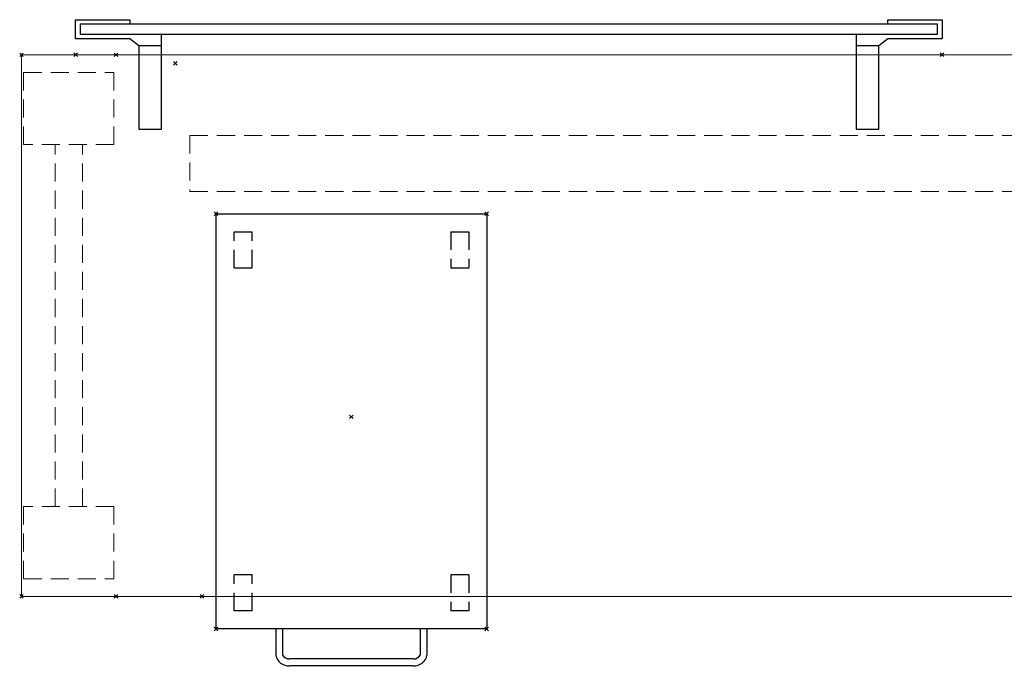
# Model space of a CAD drawing. Header units: inches. Extents: x 159 to 1116, y 667 to 1015.
# Tile 31 of 66: x 349 to 404, y 800 to 836. Entities that reach past the tile are written whole.
import ezdxf
from ezdxf.enums import TextEntityAlignment as Align

# ---------------------------------------------------------------- set-up
doc = ezdxf.new("R2010")
doc.units = ezdxf.units.IN
doc.header["$MEASUREMENT"] = 0
doc.header["$PDMODE"] = 3
doc.header["$PDSIZE"] = 0.1
doc.linetypes.add('DASHEDX2', pattern=[1.5, 1, -0.5])
doc.linetypes.add('IMPORT-DASHEDX2 _2_', pattern=[0])
for name, color, linetype, lineweight in [('A-FURN-HAWORTH-ATT', 7, 'Continuous', 9), ('A-FURN-P-WKSF', 135, 'Continuous', 9), ('A-FURN-P-WKSF-SUPPORT', 135, 'IMPORT-DASHEDX2 _2_', 9)]:
    doc.layers.add(name, color=color, linetype=linetype, lineweight=lineweight)
for name, color, linetype in [('A-FURN-P-COMP', 86, 'Continuous'), ('A-FURN-P-FILE', 20, 'Continuous'), ('PSATTR', 7, 'Continuous')]:
    doc.layers.add(name, color=color, linetype=linetype)

# ---------------------------------------------------------------- blocks, each defined once
blk = doc.blocks.new('ZZFK-3000-PNFG-2D')
at = {"layer": 'A-FURN-P-WKSF-SUPPORT', "linetype": 'DASHEDX2'}
for p, q in [((0.975, 0.12), (0.975, 5.12)), ((0.975, 5.12), (4.975, 5.12)), ((4.975, 5.12), (4.975, 0.12)), ((25.025, 5.12), (25.025, 0.12)), ((29.025, 5.12), (25.025, 5.12)), ((29.025, 0.12), (29.025, 5.12)), ((25.025, 3.375), (4.975, 3.375)), ((25.025, 1.865), (4.975, 1.865)), ((4.975, 0.12), (0.975, 0.12)), ((25.025, 0.12), (29.025, 0.12))]:
    blk.add_line(p, q, dxfattribs=at)
at = {"layer": 'A-FURN-P-WKSF-SUPPORT'}
for p in [(0, 5.24), (30, 5.24), (0, 0), (30, 0)]:
    blk.add_point(p, dxfattribs=at)
at = {"layer": 'A-FURN-HAWORTH-ATT', "flags": 1}
for tag, p in [('HAWMC', (0, 0)), ('HAWPN', (0, -0.167)), ('HAWQT', (0, -0.5)), ('HAWSN', (0, -0.333))]:
    blk.add_attdef(tag, text='', height=0.1, dxfattribs=at).set_placement(p, align=Align.TOP_CENTER)
at = {"layer": 'PSATTR', "flags": 1}
for tag in ['PSON', 'PSMC', 'PSDH', 'PSPN', 'PSQT', 'PSEC', 'PST1', 'PST2', 'PST3', 'PST4', 'PST5']:
    blk.add_attdef(tag, text='', height=1, dxfattribs=at).set_placement((0, 0), align=Align.TOP_CENTER)
blk = doc.blocks.new('WURA-3066-JC-2D')
at = {"layer": 'A-FURN-P-WKSF'}
for p, q in [((66, 0), (0, 0)), ((0, -30), (0, 0)), ((66, -30), (0, -30))]:
    blk.add_line(p, q, dxfattribs=at)
for p in [(0, 0), (0, -30), (10, -30)]:
    blk.add_point(p, dxfattribs=at)
at = {"layer": 'A-FURN-HAWORTH-ATT', "flags": 1}
for tag, p in [('HAWMC', (0, 0)), ('HAWPN', (0, -0.167)), ('HAWQT', (0, -0.5)), ('HAWSN', (0, -0.333))]:
    blk.add_attdef(tag, text='', height=0.1, dxfattribs=at).set_placement(p, align=Align.TOP_CENTER)
at = {"layer": 'PSATTR', "flags": 1}
for tag in ['PSON', 'PSMC', 'PSDH', 'PSPN', 'PSQT', 'PSEC', 'PST1', 'PST2', 'PST3', 'PST4', 'PST5']:
    blk.add_attdef(tag, text='', height=1, dxfattribs=at).set_placement((0, 0), align=Align.TOP_CENTER)
blk = doc.blocks.new('SUFB-XX48-2D')
at = {"layer": 'A-FURN-P-COMP'}
for p, q in [((0, 0.875), (0, 1.935)), ((0, 1.935), (3, 1.935)), ((47.75, 1.685), (0.25, 1.685)), ((0.25, 1.685), (0.25, 1.125)), ((3, 1.935), (3, 1.685)), ((45, 1.685), (45, 1.935)), ((45, 1.935), (48, 1.935)), ((47.75, 1.125), (47.75, 1.685)), ((48, 1.935), (48, 0.875)), ((0.25, 1.125), (47.75, 1.125)), ((3, 1.125), (3.5, 1.125)), ((4.75, -4.125), (4.75, 1.125)), ((43.25, 1.125), (43.25, -4.125)), ((44.5, 1.125), (45, 1.125)), ((3, 0.875), (0, 0.875)), ((3.5, 0.495), (3, 0.875)), ((45, 0.875), (44.5, 0.495)), ((48, 0.875), (45, 0.875)), ((4.75, 0.495), (3.5, 0.495)), ((3.5, 0.495), (3.5, -4.125)), ((44.5, 0.495), (43.25, 0.495)), ((44.5, -4.125), (44.5, 0.495)), ((3.5, -4.125), (4.75, -4.125)), ((43.25, -4.125), (44.5, -4.125))]:
    blk.add_line(p, q, dxfattribs=at)
for p in [(0, 0), (48, 0)]:
    blk.add_point(p, dxfattribs=at)
at = {"layer": 'PSATTR', "flags": 1}
for tag in ['PSON', 'PSMC', 'PSDH', 'PSPN', 'PSQT', 'PSEC', 'PST5', 'PST4', 'PST3', 'PST2', 'PST1']:
    blk.add_attdef(tag, text='', height=1, dxfattribs=at).set_placement((0, 0), align=Align.TOP_CENTER)
blk = doc.blocks.new('WUAR-5400-PH-2D')
at = {"layer": 'A-FURN-P-WKSF-SUPPORT', "linetype": 'DASHEDX2'}
for p, q in [((0.81, -4), (53.19, -4)), ((0.81, -4), (0.81, -7.11)), ((53.19, -4), (53.19, -7.11)), ((0.81, -7.11), (53.19, -7.11))]:
    blk.add_line(p, q, dxfattribs=at)
at = {"layer": 'A-FURN-P-WKSF-SUPPORT'}
blk.add_point((0, 0), dxfattribs=at)
at = {"layer": 'A-FURN-HAWORTH-ATT', "flags": 1}
for tag, p in [('HAWMC', (0, 0)), ('HAWPN', (0, -0.167)), ('HAWQT', (0, -0.5)), ('HAWSN', (0, -0.333))]:
    blk.add_attdef(tag, text='', height=0.1, dxfattribs=at).set_placement(p, align=Align.TOP_CENTER)
at = {"layer": 'PSATTR', "flags": 1}
for tag in ['PSON', 'PSMC', 'PSDH', 'PSPN', 'PSQT', 'PSEC', 'PST1', 'PST2', 'PST3', 'PST4', 'PST5']:
    blk.add_attdef(tag, text='', height=1, dxfattribs=at).set_placement((0, 0), align=Align.TOP_CENTER)
blk = doc.blocks.new('JPT-24-2D')
at = {"layer": 'A-FURN-P-FILE'}
for p, q in [((-7.5, -11.75), (-7.5, 11.25)), ((-7.5, 11.25), (7.5, 11.25)), ((7.5, 11.25), (7.5, -11.75)), ((7.5, -11.75), (-7.5, -11.75)), ((-4.188, -11.75), (-4.188, -13.196)), ((-3.813, -11.75), (-3.813, -13.196)), ((3.812, -11.75), (3.812, -13.196)), ((4.187, -11.75), (4.187, -13.196)), ((3.43, -13.411), (-3.43, -13.411)), ((3.43, -13.786), (-3.43, -13.786))]:
    blk.add_line(p, q, dxfattribs=at)
at = {"layer": 'A-FURN-P-FILE', "linetype": 'DASHEDX2'}
for p, q in [((-6.5, 8.25), (-6.5, 10.25)), ((-6.5, 10.25), (-5.5, 10.25)), ((-5.5, 8.25), (-5.5, 10.25)), ((5.5, 10.25), (6.5, 10.25)), ((5.5, 10.25), (5.5, 8.25)), ((6.5, 10.25), (6.5, 8.25)), ((-6.5, 8.25), (-5.5, 8.25)), ((5.5, 8.25), (6.5, 8.25)), ((-5.5, -8.75), (-6.5, -8.75)), ((-6.5, -10.75), (-6.5, -8.75)), ((-5.5, -10.75), (-5.5, -8.75)), ((5.5, -8.75), (5.5, -10.75)), ((6.5, -8.75), (5.5, -8.75)), ((6.5, -8.75), (6.5, -10.75)), ((-5.5, -10.75), (-6.5, -10.75)), ((6.5, -10.75), (5.5, -10.75))]:
    blk.add_line(p, q, dxfattribs=at)
at = {"layer": 'A-FURN-P-FILE'}
for centre, radius, start, end in [((-3.496, -13.089), 0.7, 188.746, 275.3737), ((-3.435, -12.974), 0.438, 210.4818, 270.7129), ((3.496, -13.089), 0.7, 264.6263, 351.254), ((3.435, -12.974), 0.438, 269.2871, 329.5182)]:
    blk.add_arc(centre, radius, start, end, dxfattribs=at)
for p in [(-7.5, 11.25), (7.5, 11.25), (0, 0), (-7.5, -11.75), (7.5, -11.75)]:
    blk.add_point(p, dxfattribs=at)
at = {"layer": 'PSATTR', "flags": 1}
for tag in ['PSON', 'PSMC', 'PSDH', 'PSPN', 'PSQT', 'PSEC', 'PST5', 'PST4', 'PST3', 'PST2', 'PST1']:
    blk.add_attdef(tag, text='', height=1, dxfattribs=at).set_placement((0, 0), align=Align.TOP_CENTER)
blk = doc.blocks.new('JXXX-XX-2D')
at = {"layer": 'A-FURN-P-FILE'}
blk.add_point((0, 0), dxfattribs=at)
blk.add_point((0, 0), dxfattribs=at)
at = {"layer": 'PSATTR', "flags": 1}
for tag in ['PSON', 'PSMC', 'PSDH', 'PSPN', 'PSQT', 'PSEC', 'PST5', 'PST4', 'PST3', 'PST2', 'PST1']:
    blk.add_attdef(tag, text='', height=1, dxfattribs=at).set_placement((0, 0), align=Align.TOP_CENTER)

msp = doc.modelspace()

# ---------------------------------------------------------------- block references
for name, p in [('SUFB-XX48-2D', (352.254, 833.696)), ('WURA-3066-JC-2D', (349.254, 833.684)), ('WUAR-5400-PH-2D', (357.775, 833.216)), ('JPT-24-2D', (367.532, 813.628)), ('JXXX-XX-2D', (367.532, 813.628))]:
    msp.add_blockref(name, p)
at = {"rotation": 270}
msp.add_blockref('ZZFK-3000-PNFG-2D', (349.254, 833.684), dxfattribs=at)

doc.saveas('drawing.dxf')
